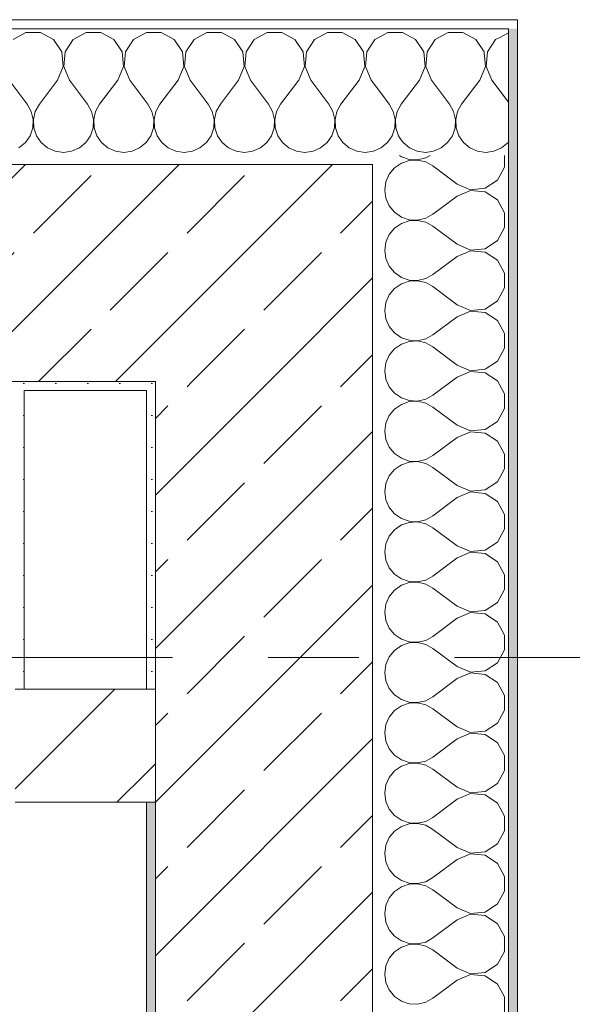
# Model space of a CAD drawing. Header units: metres. Extents: x -3.6 to 84.5, y -11 to 16.8.
# Tile 222 of 225: x 61.9 to 62.5, y 12.8 to 13.9. Entities that reach past the tile are written whole.
import ezdxf

# ---------------------------------------------------------------- set-up
doc = ezdxf.new("R2010")
doc.units = ezdxf.units.M
doc.header["$MEASUREMENT"] = 0
doc.linetypes.add('Strichlinie doppelt', pattern=[0.546806, 0.264583, -0.105833, 0.070556, -0.105833])
doc.linetypes.add('Wipeout_Contour', pattern=[1, 0, -1])
for name, color, linetype in [('451 - Universal.Achsen Raster', 7, 'Continuous'), ('604 - Struktur.Wand Aussen', 7, 'Continuous'), ('605 - Struktur.Wand Innen', 7, 'Continuous'), ('607 - Struktur.Stütze', 7, 'Continuous')]:
    doc.layers.add(name, color=color, linetype=linetype)
pattern_1 = [(45, (0, 0), (-0.01767767, 0.01767767), [0, -0.025])]
pattern_2 = [(45, (0, 0), (-0.06363961, 0.06363961), [])]
pattern_3 = [(0, (0, 0), (0, 0.08660254), [0, -0.05]), (0, (0.025, 0.0433), (0, 0.08660254), [0, -0.05])]
pattern_4 = [(45, (0, 0), (-0.08485281, 0.08485281), []), (45, (-0.04243, 0.04243), (-0.08485281, 0.08485281), [0.09, -0.03])]

# ---------------------------------------------------------------- blocks, each defined once
blk = doc.blocks.new('*X12')
at = {"layer": '604 - Struktur.Wand Aussen', "color": 7, "linetype": 'Continuous', "lineweight": 5}
for p, q in [((62.425, 13.8406), (62.4155, 13.8354)), ((62.4067, 13.8267), (62.4019, 13.8195)), ((62.3996, 13.8033), (62.3982, 13.8182)), ((62.4019, 13.8195), (62.4004, 13.8033)), ((62.3933, 13.7883), (62.3996, 13.8033)), ((62.4004, 13.8033), (62.4067, 13.7883)), ((62.3933, 13.7883), (62.3733, 13.7617)), ((62.4067, 13.7883), (62.425, 13.7639)), ((62.3522, 13.7721), (62.36, 13.7617)), ((62.3645, 13.7536), (62.36, 13.7617)), ((62.3733, 13.7617), (62.3689, 13.7536)), ((62.3665, 13.7447), (62.3645, 13.7536)), ((62.3689, 13.7536), (62.3668, 13.7447)), ((62.3631, 13.7268), (62.3661, 13.7355)), ((62.3661, 13.7355), (62.3665, 13.7447)), ((62.3668, 13.7447), (62.3672, 13.7355)), ((62.3672, 13.7355), (62.3702, 13.7268)), ((62.3048, 13.7248), (62.3087, 13.7192)), ((62.3579, 13.7192), (62.3631, 13.7268)), ((62.3702, 13.7268), (62.3754, 13.7192)), ((62.3087, 13.7192), (62.3158, 13.7133)), ((62.3158, 13.7133), (62.3242, 13.7096)), ((62.3424, 13.7096), (62.3509, 13.7133)), ((62.3509, 13.7133), (62.3579, 13.7192)), ((62.3754, 13.7192), (62.3825, 13.7133)), ((62.3825, 13.7133), (62.3909, 13.7096)), ((62.4091, 13.7096), (62.4175, 13.7133)), ((62.4175, 13.7133), (62.4246, 13.7192)), ((62.4246, 13.7192), (62.425, 13.7198)), ((62.3242, 13.7096), (62.3333, 13.7083)), ((62.3333, 13.7083), (62.3424, 13.7096)), ((62.3909, 13.7096), (62.4, 13.7083)), ((62.4, 13.7083), (62.4091, 13.7096))]:
    blk.add_line(p, q, dxfattribs=at)
blk = doc.blocks.new('*X13')
at = {"layer": '604 - Struktur.Wand Aussen', "color": 7, "linetype": 'Continuous', "lineweight": 5}
for p, q in [((62.2919, 13.8407), (62.285, 13.837)), ((62.3081, 13.8407), (62.2919, 13.8407)), ((62.3224, 13.833), (62.3081, 13.8407)), ((62.3314, 13.8195), (62.3224, 13.833)), ((62.3442, 13.833), (62.3352, 13.8195)), ((62.3585, 13.8407), (62.3442, 13.833)), ((62.3748, 13.8407), (62.3585, 13.8407)), ((62.3891, 13.833), (62.3748, 13.8407)), ((62.3981, 13.8195), (62.3891, 13.833)), ((62.4109, 13.833), (62.4067, 13.8267)), ((62.4155, 13.8354), (62.4109, 13.833)), ((62.333, 13.8033), (62.3314, 13.8195)), ((62.3352, 13.8195), (62.3337, 13.8033)), ((62.3982, 13.8182), (62.3981, 13.8195)), ((62.3267, 13.7883), (62.333, 13.8033)), ((62.3337, 13.8033), (62.34, 13.7883)), ((62.3267, 13.7883), (62.3067, 13.7617)), ((62.34, 13.7883), (62.3522, 13.7721)), ((62.285, 13.7727), (62.2933, 13.7617)), ((62.2978, 13.7536), (62.2933, 13.7617)), ((62.3067, 13.7617), (62.3022, 13.7536)), ((62.2999, 13.7447), (62.2978, 13.7536)), ((62.3022, 13.7536), (62.3001, 13.7447)), ((62.2965, 13.7268), (62.2994, 13.7355)), ((62.2994, 13.7355), (62.2999, 13.7447)), ((62.3001, 13.7447), (62.3006, 13.7355)), ((62.3006, 13.7355), (62.3035, 13.7268)), ((62.2913, 13.7192), (62.2965, 13.7268)), ((62.3035, 13.7268), (62.3048, 13.7248)), ((62.285, 13.714), (62.2913, 13.7192))]:
    blk.add_line(p, q, dxfattribs=at)
blk = doc.blocks.new('*X31')
at = {"layer": '604 - Struktur.Wand Aussen', "color": 7, "linetype": 'Continuous', "lineweight": 5}
for p, q in [((61.8919, 13.8407), (61.8776, 13.833)), ((61.9081, 13.8407), (61.8919, 13.8407)), ((61.9224, 13.833), (61.9081, 13.8407)), ((61.9314, 13.8195), (61.9224, 13.833)), ((61.9442, 13.833), (61.9352, 13.8195)), ((61.9585, 13.8407), (61.9442, 13.833)), ((61.9748, 13.8407), (61.9585, 13.8407)), ((61.9891, 13.833), (61.9748, 13.8407)), ((61.9981, 13.8195), (61.9891, 13.833)), ((62.0109, 13.833), (62.0019, 13.8195)), ((62.0252, 13.8407), (62.0109, 13.833)), ((62.0415, 13.8407), (62.0252, 13.8407)), ((62.0558, 13.833), (62.0415, 13.8407)), ((62.0648, 13.8195), (62.0558, 13.833)), ((62.0776, 13.833), (62.0686, 13.8195)), ((62.0919, 13.8407), (62.0776, 13.833)), ((62.1081, 13.8407), (62.0919, 13.8407)), ((62.1224, 13.833), (62.1081, 13.8407)), ((62.1314, 13.8195), (62.1224, 13.833)), ((62.1442, 13.833), (62.1352, 13.8195)), ((62.1585, 13.8407), (62.1442, 13.833)), ((62.1748, 13.8407), (62.1585, 13.8407)), ((62.1891, 13.833), (62.1748, 13.8407)), ((62.1981, 13.8195), (62.1891, 13.833)), ((62.2109, 13.833), (62.2019, 13.8195)), ((62.2252, 13.8407), (62.2109, 13.833)), ((62.2415, 13.8407), (62.2252, 13.8407)), ((62.2558, 13.833), (62.2415, 13.8407)), ((62.2648, 13.8195), (62.2558, 13.833)), ((62.2776, 13.833), (62.2686, 13.8195)), ((62.285, 13.837), (62.2776, 13.833)), ((61.933, 13.8033), (61.9314, 13.8195)), ((61.9352, 13.8195), (61.9337, 13.8033)), ((61.9996, 13.8033), (61.9981, 13.8195)), ((62.0019, 13.8195), (62.0004, 13.8033)), ((62.0663, 13.8033), (62.0648, 13.8195)), ((62.0686, 13.8195), (62.067, 13.8033)), ((62.133, 13.8033), (62.1314, 13.8195)), ((62.1352, 13.8195), (62.1337, 13.8033)), ((62.1996, 13.8033), (62.1981, 13.8195)), ((62.2019, 13.8195), (62.2004, 13.8033)), ((62.2663, 13.8033), (62.2648, 13.8195)), ((62.2686, 13.8195), (62.267, 13.8033)), ((61.9267, 13.7883), (61.933, 13.8033)), ((61.9337, 13.8033), (61.94, 13.7883)), ((61.9933, 13.7883), (61.9996, 13.8033)), ((62.0004, 13.8033), (62.0067, 13.7883)), ((62.06, 13.7883), (62.0663, 13.8033)), ((62.067, 13.8033), (62.0733, 13.7883)), ((62.1267, 13.7883), (62.133, 13.8033)), ((62.1337, 13.8033), (62.14, 13.7883)), ((62.1933, 13.7883), (62.1996, 13.8033)), ((62.2004, 13.8033), (62.2067, 13.7883)), ((62.26, 13.7883), (62.2663, 13.8033)), ((62.267, 13.8033), (62.2733, 13.7883)), ((61.8733, 13.7883), (61.8933, 13.7617)), ((61.9267, 13.7883), (61.9067, 13.7617)), ((61.94, 13.7883), (61.96, 13.7617)), ((61.9933, 13.7883), (61.9733, 13.7617)), ((62.0067, 13.7883), (62.0267, 13.7617)), ((62.06, 13.7883), (62.04, 13.7617)), ((62.0733, 13.7883), (62.0933, 13.7617)), ((62.1267, 13.7883), (62.1067, 13.7617)), ((62.14, 13.7883), (62.16, 13.7617)), ((62.1933, 13.7883), (62.1733, 13.7617)), ((62.2067, 13.7883), (62.2267, 13.7617)), ((62.26, 13.7883), (62.24, 13.7617)), ((62.2733, 13.7883), (62.285, 13.7727)), ((61.8978, 13.7536), (61.8933, 13.7617)), ((61.9067, 13.7617), (61.9022, 13.7536)), ((61.9645, 13.7536), (61.96, 13.7617)), ((61.9733, 13.7617), (61.9689, 13.7536)), ((62.0311, 13.7536), (62.0267, 13.7617)), ((62.04, 13.7617), (62.0355, 13.7536)), ((62.0978, 13.7536), (62.0933, 13.7617)), ((62.1067, 13.7617), (62.1022, 13.7536)), ((62.1645, 13.7536), (62.16, 13.7617)), ((62.1733, 13.7617), (62.1689, 13.7536)), ((62.2311, 13.7536), (62.2267, 13.7617)), ((62.24, 13.7617), (62.2355, 13.7536)), ((61.8999, 13.7447), (61.8978, 13.7536)), ((61.9022, 13.7536), (61.9001, 13.7447)), ((61.9665, 13.7447), (61.9645, 13.7536)), ((61.9689, 13.7536), (61.9668, 13.7447)), ((62.0332, 13.7447), (62.0311, 13.7536)), ((62.0355, 13.7536), (62.0335, 13.7447)), ((62.0999, 13.7447), (62.0978, 13.7536)), ((62.1022, 13.7536), (62.1001, 13.7447)), ((62.1665, 13.7447), (62.1645, 13.7536)), ((62.1689, 13.7536), (62.1668, 13.7447)), ((62.2332, 13.7447), (62.2311, 13.7536)), ((62.2355, 13.7536), (62.2335, 13.7447)), ((61.8965, 13.7268), (61.8994, 13.7355)), ((61.8994, 13.7355), (61.8999, 13.7447)), ((61.9001, 13.7447), (61.9006, 13.7355)), ((61.9006, 13.7355), (61.9035, 13.7268)), ((61.9631, 13.7268), (61.9661, 13.7355)), ((61.9661, 13.7355), (61.9665, 13.7447)), ((61.9668, 13.7447), (61.9672, 13.7355)), ((61.9672, 13.7355), (61.9702, 13.7268)), ((62.0298, 13.7268), (62.0328, 13.7355)), ((62.0328, 13.7355), (62.0332, 13.7447)), ((62.0335, 13.7447), (62.0339, 13.7355)), ((62.0339, 13.7355), (62.0369, 13.7268)), ((62.0965, 13.7268), (62.0994, 13.7355)), ((62.0994, 13.7355), (62.0999, 13.7447)), ((62.1001, 13.7447), (62.1006, 13.7355)), ((62.1006, 13.7355), (62.1035, 13.7268)), ((62.1631, 13.7268), (62.1661, 13.7355)), ((62.1661, 13.7355), (62.1665, 13.7447)), ((62.1668, 13.7447), (62.1672, 13.7355)), ((62.1672, 13.7355), (62.1702, 13.7268)), ((62.2298, 13.7268), (62.2328, 13.7355)), ((62.2328, 13.7355), (62.2332, 13.7447)), ((62.2335, 13.7447), (62.2339, 13.7355)), ((62.2339, 13.7355), (62.2369, 13.7268)), ((61.8913, 13.7192), (61.8965, 13.7268)), ((61.9035, 13.7268), (61.9087, 13.7192)), ((61.9579, 13.7192), (61.9631, 13.7268)), ((61.9702, 13.7268), (61.9754, 13.7192)), ((62.0246, 13.7192), (62.0298, 13.7268)), ((62.0369, 13.7268), (62.0421, 13.7192)), ((62.0913, 13.7192), (62.0965, 13.7268)), ((62.1035, 13.7268), (62.1087, 13.7192)), ((62.1579, 13.7192), (62.1631, 13.7268)), ((62.1702, 13.7268), (62.1754, 13.7192)), ((62.2246, 13.7192), (62.2298, 13.7268)), ((62.2369, 13.7268), (62.2421, 13.7192)), ((61.8842, 13.7133), (61.8913, 13.7192)), ((61.9087, 13.7192), (61.9158, 13.7133)), ((61.9158, 13.7133), (61.9242, 13.7096)), ((61.9424, 13.7096), (61.9509, 13.7133)), ((61.9509, 13.7133), (61.9579, 13.7192)), ((61.9754, 13.7192), (61.9825, 13.7133)), ((61.9825, 13.7133), (61.9909, 13.7096)), ((62.0091, 13.7096), (62.0175, 13.7133)), ((62.0175, 13.7133), (62.0246, 13.7192)), ((62.0421, 13.7192), (62.0491, 13.7133)), ((62.0491, 13.7133), (62.0576, 13.7096)), ((62.0758, 13.7096), (62.0842, 13.7133)), ((62.0842, 13.7133), (62.0913, 13.7192)), ((62.1087, 13.7192), (62.1158, 13.7133)), ((62.1158, 13.7133), (62.1242, 13.7096)), ((62.1424, 13.7096), (62.1509, 13.7133)), ((62.1509, 13.7133), (62.1579, 13.7192)), ((62.1754, 13.7192), (62.1825, 13.7133)), ((62.1825, 13.7133), (62.1909, 13.7096)), ((62.2091, 13.7096), (62.2175, 13.7133)), ((62.2175, 13.7133), (62.2246, 13.7192)), ((62.2421, 13.7192), (62.2491, 13.7133)), ((62.2491, 13.7133), (62.2576, 13.7096)), ((62.2758, 13.7096), (62.2842, 13.7133)), ((62.2842, 13.7133), (62.285, 13.714)), ((61.9242, 13.7096), (61.9333, 13.7083)), ((61.9333, 13.7083), (61.9424, 13.7096)), ((61.9909, 13.7096), (62, 13.7083)), ((62, 13.7083), (62.0091, 13.7096)), ((62.0576, 13.7096), (62.0667, 13.7083)), ((62.0667, 13.7083), (62.0758, 13.7096)), ((62.1242, 13.7096), (62.1333, 13.7083)), ((62.1333, 13.7083), (62.1424, 13.7096)), ((62.1909, 13.7096), (62.2, 13.7083)), ((62.2, 13.7083), (62.2091, 13.7096)), ((62.2576, 13.7096), (62.2667, 13.7083)), ((62.2667, 13.7083), (62.2758, 13.7096))]:
    blk.add_line(p, q, dxfattribs=at)
blk = doc.blocks.new('*X66')
at = {"layer": '604 - Struktur.Wand Aussen', "color": 7, "linetype": 'Continuous', "lineweight": 5}
for p, q in [((62.3046, 13.705), (62.3068, 13.7035)), ((62.3068, 13.7035), (62.3155, 13.7006)), ((62.3247, 13.7001), (62.3336, 13.7022)), ((62.3336, 13.7022), (62.3387, 13.705)), ((62.4207, 13.6919), (62.4207, 13.705)), ((62.2992, 13.6913), (62.2933, 13.6842)), ((62.3068, 13.6965), (62.2992, 13.6913)), ((62.3155, 13.6994), (62.3068, 13.6965)), ((62.3155, 13.7006), (62.3247, 13.7001)), ((62.3247, 13.6999), (62.3155, 13.6994)), ((62.3336, 13.6978), (62.3247, 13.6999)), ((62.3417, 13.6933), (62.3336, 13.6978)), ((62.3684, 13.6733), (62.3417, 13.6933)), ((62.413, 13.6776), (62.4207, 13.6919)), ((62.2933, 13.6842), (62.2896, 13.6758)), ((62.2896, 13.6758), (62.2884, 13.6667)), ((62.3684, 13.6733), (62.3833, 13.667)), ((62.3995, 13.6686), (62.413, 13.6776)), ((62.2884, 13.6667), (62.2896, 13.6576)), ((62.3684, 13.66), (62.3417, 13.64)), ((62.3833, 13.6663), (62.3684, 13.66)), ((62.3833, 13.667), (62.3995, 13.6686)), ((62.3995, 13.6648), (62.3833, 13.6663)), ((62.413, 13.6558), (62.3995, 13.6648)), ((62.2896, 13.6576), (62.2933, 13.6491)), ((62.2933, 13.6491), (62.2992, 13.6421)), ((62.4207, 13.6415), (62.413, 13.6558)), ((62.2992, 13.6421), (62.3068, 13.6369)), ((62.3068, 13.6369), (62.3155, 13.6339)), ((62.3336, 13.6355), (62.3417, 13.64)), ((62.4207, 13.6252), (62.4207, 13.6415)), ((62.3068, 13.6298), (62.2992, 13.6246)), ((62.3155, 13.6328), (62.3068, 13.6298)), ((62.3155, 13.6339), (62.3247, 13.6335)), ((62.3247, 13.6332), (62.3155, 13.6328)), ((62.3247, 13.6335), (62.3336, 13.6355)), ((62.3336, 13.6311), (62.3247, 13.6332)), ((62.3417, 13.6267), (62.3336, 13.6311)), ((62.3684, 13.6067), (62.3417, 13.6267)), ((62.2933, 13.6175), (62.2896, 13.6091)), ((62.2992, 13.6246), (62.2933, 13.6175)), ((62.413, 13.6109), (62.4207, 13.6252)), ((62.2896, 13.6091), (62.2884, 13.6)), ((62.3684, 13.6067), (62.3833, 13.6004)), ((62.3995, 13.6019), (62.413, 13.6109)), ((62.2884, 13.6), (62.2896, 13.5909)), ((62.3684, 13.5933), (62.3417, 13.5733)), ((62.3833, 13.5996), (62.3684, 13.5933)), ((62.3833, 13.6004), (62.3995, 13.6019)), ((62.3995, 13.5981), (62.3833, 13.5996)), ((62.413, 13.5891), (62.3995, 13.5981)), ((62.2896, 13.5909), (62.2933, 13.5825)), ((62.2933, 13.5825), (62.2992, 13.5754)), ((62.4207, 13.5748), (62.413, 13.5891)), ((62.2992, 13.5754), (62.3068, 13.5702)), ((62.3336, 13.5689), (62.3417, 13.5733)), ((62.4207, 13.5585), (62.4207, 13.5748)), ((62.3068, 13.5631), (62.2992, 13.5579)), ((62.3068, 13.5702), (62.3155, 13.5672)), ((62.3155, 13.5661), (62.3068, 13.5631)), ((62.3155, 13.5672), (62.3247, 13.5668)), ((62.3247, 13.5665), (62.3155, 13.5661)), ((62.3247, 13.5668), (62.3336, 13.5689)), ((62.3336, 13.5645), (62.3247, 13.5665)), ((62.3417, 13.56), (62.3336, 13.5645)), ((62.2933, 13.5509), (62.2896, 13.5424)), ((62.2992, 13.5579), (62.2933, 13.5509)), ((62.3684, 13.54), (62.3417, 13.56)), ((62.413, 13.5442), (62.4207, 13.5585)), ((62.2896, 13.5424), (62.2884, 13.5333)), ((62.3684, 13.54), (62.3833, 13.5337)), ((62.3995, 13.5352), (62.413, 13.5442)), ((62.2884, 13.5333), (62.2896, 13.5242)), ((62.3833, 13.533), (62.3684, 13.5267)), ((62.3833, 13.5337), (62.3995, 13.5352)), ((62.3995, 13.5314), (62.3833, 13.533)), ((62.413, 13.5224), (62.3995, 13.5314)), ((62.2896, 13.5242), (62.2933, 13.5158)), ((62.3684, 13.5267), (62.3417, 13.5067)), ((62.4207, 13.5081), (62.413, 13.5224)), ((62.2933, 13.5158), (62.2992, 13.5087)), ((62.2992, 13.5087), (62.3068, 13.5035)), ((62.3336, 13.5022), (62.3417, 13.5067)), ((62.4207, 13.4919), (62.4207, 13.5081)), ((62.3068, 13.4965), (62.2992, 13.4913)), ((62.3068, 13.5035), (62.3155, 13.5006)), ((62.3155, 13.4994), (62.3068, 13.4965)), ((62.3155, 13.5006), (62.3247, 13.5001)), ((62.3247, 13.4999), (62.3155, 13.4994)), ((62.3247, 13.5001), (62.3336, 13.5022)), ((62.3336, 13.4978), (62.3247, 13.4999)), ((62.3417, 13.4933), (62.3336, 13.4978)), ((62.2992, 13.4913), (62.2933, 13.4842)), ((62.3684, 13.4733), (62.3417, 13.4933)), ((62.413, 13.4776), (62.4207, 13.4919)), ((62.2896, 13.4758), (62.2884, 13.4667)), ((62.2933, 13.4842), (62.2896, 13.4758)), ((62.3995, 13.4686), (62.413, 13.4776)), ((62.2884, 13.4667), (62.2896, 13.4576)), ((62.3684, 13.4733), (62.3833, 13.467)), ((62.3833, 13.4663), (62.3684, 13.46)), ((62.3833, 13.467), (62.3995, 13.4686)), ((62.3995, 13.4648), (62.3833, 13.4663)), ((62.413, 13.4558), (62.3995, 13.4648)), ((62.2896, 13.4576), (62.2933, 13.4491)), ((62.3684, 13.46), (62.3417, 13.44)), ((62.4207, 13.4415), (62.413, 13.4558)), ((62.2933, 13.4491), (62.2992, 13.4421)), ((62.2992, 13.4421), (62.3068, 13.4369)), ((62.4207, 13.4252), (62.4207, 13.4415)), ((62.3068, 13.4369), (62.3155, 13.4339)), ((62.3155, 13.4328), (62.3068, 13.4298)), ((62.3155, 13.4339), (62.3247, 13.4335)), ((62.3247, 13.4332), (62.3155, 13.4328)), ((62.3247, 13.4335), (62.3336, 13.4355)), ((62.3336, 13.4311), (62.3247, 13.4332)), ((62.3336, 13.4355), (62.3417, 13.44)), ((62.3417, 13.4267), (62.3336, 13.4311)), ((62.2992, 13.4246), (62.2933, 13.4175)), ((62.3068, 13.4298), (62.2992, 13.4246)), ((62.3684, 13.4067), (62.3417, 13.4267)), ((62.413, 13.4109), (62.4207, 13.4252)), ((62.2896, 13.4091), (62.2884, 13.4)), ((62.2933, 13.4175), (62.2896, 13.4091)), ((62.3995, 13.4019), (62.413, 13.4109)), ((62.2884, 13.4), (62.2896, 13.3909)), ((62.3684, 13.4067), (62.3833, 13.4004)), ((62.3833, 13.3996), (62.3684, 13.3933)), ((62.3833, 13.4004), (62.3995, 13.4019)), ((62.3995, 13.3981), (62.3833, 13.3996)), ((62.413, 13.3891), (62.3995, 13.3981)), ((62.2896, 13.3909), (62.2933, 13.3825)), ((62.3684, 13.3933), (62.3417, 13.3733)), ((62.4207, 13.3748), (62.413, 13.3891)), ((62.2933, 13.3825), (62.2992, 13.3754)), ((62.2992, 13.3754), (62.3068, 13.3702)), ((62.3068, 13.3702), (62.3155, 13.3672)), ((62.3155, 13.3661), (62.3068, 13.3631)), ((62.3155, 13.3672), (62.3247, 13.3668)), ((62.3247, 13.3665), (62.3155, 13.3661)), ((62.3247, 13.3668), (62.3336, 13.3689)), ((62.3336, 13.3645), (62.3247, 13.3665)), ((62.3336, 13.3689), (62.3417, 13.3733)), ((62.4207, 13.3585), (62.4207, 13.3748)), ((62.2992, 13.3579), (62.2933, 13.3509)), ((62.3068, 13.3631), (62.2992, 13.3579)), ((62.3417, 13.36), (62.3336, 13.3645)), ((62.3684, 13.34), (62.3417, 13.36)), ((62.413, 13.3442), (62.4207, 13.3585)), ((62.2933, 13.3509), (62.2896, 13.3424)), ((62.3995, 13.3352), (62.413, 13.3442)), ((62.2896, 13.3424), (62.2884, 13.3333)), ((62.2884, 13.3333), (62.2896, 13.3242)), ((62.3684, 13.34), (62.3833, 13.3337)), ((62.3833, 13.333), (62.3684, 13.3267)), ((62.3833, 13.3337), (62.3995, 13.3352)), ((62.3995, 13.3314), (62.3833, 13.333)), ((62.2896, 13.3242), (62.2933, 13.3158)), ((62.3684, 13.3267), (62.3417, 13.3067)), ((62.413, 13.3224), (62.3995, 13.3314)), ((62.4207, 13.3081), (62.413, 13.3224)), ((62.2933, 13.3158), (62.2992, 13.3087)), ((62.2992, 13.3087), (62.3068, 13.3035)), ((62.3068, 13.3035), (62.3155, 13.3006)), ((62.3155, 13.3006), (62.3247, 13.3001)), ((62.3247, 13.2999), (62.3155, 13.2994)), ((62.3247, 13.3001), (62.3336, 13.3022)), ((62.3336, 13.2978), (62.3247, 13.2999)), ((62.3336, 13.3022), (62.3417, 13.3067)), ((62.4207, 13.2919), (62.4207, 13.3081)), ((62.2992, 13.2913), (62.2933, 13.2842)), ((62.3068, 13.2965), (62.2992, 13.2913)), ((62.3155, 13.2994), (62.3068, 13.2965)), ((62.3417, 13.2933), (62.3336, 13.2978)), ((62.3684, 13.2733), (62.3417, 13.2933)), ((62.413, 13.2776), (62.4207, 13.2919)), ((62.2933, 13.2842), (62.2896, 13.2758)), ((62.2896, 13.2758), (62.2884, 13.2667)), ((62.3684, 13.2733), (62.3833, 13.267)), ((62.3833, 13.267), (62.3995, 13.2686)), ((62.3995, 13.2686), (62.413, 13.2776)), ((62.2884, 13.2667), (62.2896, 13.2576)), ((62.2896, 13.2576), (62.2933, 13.2491)), ((62.3684, 13.26), (62.3417, 13.24)), ((62.3833, 13.2663), (62.3684, 13.26)), ((62.3995, 13.2648), (62.3833, 13.2663)), ((62.413, 13.2558), (62.3995, 13.2648)), ((62.2933, 13.2491), (62.2992, 13.2421)), ((62.4207, 13.2415), (62.413, 13.2558)), ((62.2992, 13.2421), (62.3068, 13.2369)), ((62.3068, 13.2369), (62.3155, 13.2339)), ((62.3247, 13.2335), (62.3336, 13.2355)), ((62.3336, 13.2355), (62.3417, 13.24)), ((62.4207, 13.2252), (62.4207, 13.2415)), ((62.2992, 13.2246), (62.2933, 13.2175)), ((62.3068, 13.2298), (62.2992, 13.2246)), ((62.3155, 13.2328), (62.3068, 13.2298)), ((62.3155, 13.2339), (62.3247, 13.2335)), ((62.3247, 13.2332), (62.3155, 13.2328)), ((62.3336, 13.2311), (62.3247, 13.2332)), ((62.3417, 13.2267), (62.3336, 13.2311)), ((62.3684, 13.2067), (62.3417, 13.2267)), ((62.413, 13.2109), (62.4207, 13.2252)), ((62.2933, 13.2175), (62.2896, 13.2091)), ((62.2896, 13.2091), (62.2884, 13.2)), ((62.3684, 13.2067), (62.3833, 13.2004)), ((62.3833, 13.2004), (62.3995, 13.2019)), ((62.3995, 13.2019), (62.413, 13.2109)), ((62.2884, 13.2), (62.2896, 13.1909)), ((62.2896, 13.1909), (62.2933, 13.1825)), ((62.3684, 13.1933), (62.3417, 13.1733)), ((62.3833, 13.1996), (62.3684, 13.1933)), ((62.3995, 13.1981), (62.3833, 13.1996)), ((62.413, 13.1891), (62.3995, 13.1981)), ((62.2933, 13.1825), (62.2992, 13.1754)), ((62.4207, 13.1748), (62.413, 13.1891)), ((62.2992, 13.1754), (62.3068, 13.1702)), ((62.3068, 13.1702), (62.3155, 13.1672)), ((62.3247, 13.1668), (62.3336, 13.1689)), ((62.3336, 13.1689), (62.3417, 13.1733)), ((62.4207, 13.1585), (62.4207, 13.1748)), ((62.3068, 13.1631), (62.2992, 13.1579)), ((62.3155, 13.1661), (62.3068, 13.1631)), ((62.3155, 13.1672), (62.3247, 13.1668)), ((62.3247, 13.1665), (62.3155, 13.1661)), ((62.3336, 13.1645), (62.3247, 13.1665)), ((62.3417, 13.16), (62.3336, 13.1645)), ((62.3684, 13.14), (62.3417, 13.16)), ((62.413, 13.1442), (62.4207, 13.1585)), ((62.2933, 13.1509), (62.2896, 13.1424)), ((62.2992, 13.1579), (62.2933, 13.1509)), ((62.2896, 13.1424), (62.2884, 13.1333)), ((62.3684, 13.14), (62.3833, 13.1337)), ((62.3995, 13.1352), (62.413, 13.1442)), ((62.2884, 13.1333), (62.2896, 13.1242)), ((62.3684, 13.1267), (62.3417, 13.1067)), ((62.3833, 13.133), (62.3684, 13.1267)), ((62.3833, 13.1337), (62.3995, 13.1352)), ((62.3995, 13.1314), (62.3833, 13.133)), ((62.413, 13.1224), (62.3995, 13.1314)), ((62.2896, 13.1242), (62.2933, 13.1158)), ((62.2933, 13.1158), (62.2992, 13.1087)), ((62.4207, 13.1081), (62.413, 13.1224)), ((62.2992, 13.1087), (62.3068, 13.1035)), ((62.3336, 13.1022), (62.3417, 13.1067)), ((62.4207, 13.0919), (62.4207, 13.1081)), ((62.3068, 13.0965), (62.2992, 13.0913)), ((62.3068, 13.1035), (62.3155, 13.1006)), ((62.3155, 13.0994), (62.3068, 13.0965)), ((62.3155, 13.1006), (62.3247, 13.1001)), ((62.3247, 13.0999), (62.3155, 13.0994)), ((62.3247, 13.1001), (62.3336, 13.1022)), ((62.3336, 13.0978), (62.3247, 13.0999)), ((62.3417, 13.0933), (62.3336, 13.0978)), ((62.3684, 13.0733), (62.3417, 13.0933)), ((62.2933, 13.0842), (62.2896, 13.0758)), ((62.2992, 13.0913), (62.2933, 13.0842)), ((62.413, 13.0776), (62.4207, 13.0919)), ((62.2896, 13.0758), (62.2884, 13.0667)), ((62.3684, 13.0733), (62.3833, 13.067)), ((62.3995, 13.0686), (62.413, 13.0776)), ((62.2884, 13.0667), (62.2896, 13.0576)), ((62.3833, 13.0663), (62.3684, 13.06)), ((62.3833, 13.067), (62.3995, 13.0686)), ((62.3995, 13.0648), (62.3833, 13.0663)), ((62.413, 13.0558), (62.3995, 13.0648)), ((62.2896, 13.0576), (62.2933, 13.0491)), ((62.2933, 13.0491), (62.2992, 13.0421)), ((62.3684, 13.06), (62.3417, 13.04)), ((62.4207, 13.0415), (62.413, 13.0558)), ((62.2992, 13.0421), (62.3068, 13.0369)), ((62.3336, 13.0355), (62.3417, 13.04)), ((62.4207, 13.0252), (62.4207, 13.0415)), ((62.3068, 13.0298), (62.2992, 13.0246)), ((62.3068, 13.0369), (62.3155, 13.0339)), ((62.3155, 13.0328), (62.3068, 13.0298)), ((62.3155, 13.0339), (62.3247, 13.0335)), ((62.3247, 13.0332), (62.3155, 13.0328)), ((62.3247, 13.0335), (62.3336, 13.0355)), ((62.3336, 13.0311), (62.3247, 13.0332)), ((62.3417, 13.0267), (62.3336, 13.0311)), ((62.2933, 13.0175), (62.2896, 13.0091)), ((62.2992, 13.0246), (62.2933, 13.0175)), ((62.3684, 13.0067), (62.3417, 13.0267)), ((62.413, 13.0109), (62.4207, 13.0252)), ((62.2896, 13.0091), (62.2884, 13)), ((62.3684, 13.0067), (62.3833, 13.0004)), ((62.3995, 13.0019), (62.413, 13.0109)), ((62.2884, 13), (62.2896, 12.9909)), ((62.3833, 12.9996), (62.3684, 12.9933)), ((62.3833, 13.0004), (62.3995, 13.0019)), ((62.3995, 12.9981), (62.3833, 12.9996)), ((62.413, 12.9891), (62.3995, 12.9981)), ((62.2896, 12.9909), (62.2933, 12.9825)), ((62.3684, 12.9933), (62.3417, 12.9733)), ((62.4207, 12.9748), (62.413, 12.9891)), ((62.2933, 12.9825), (62.2992, 12.9754)), ((62.2992, 12.9754), (62.3068, 12.9702)), ((62.3336, 12.9689), (62.3417, 12.9733)), ((62.4207, 12.9585), (62.4207, 12.9748)), ((62.3068, 12.9631), (62.2992, 12.9579)), ((62.3068, 12.9702), (62.3155, 12.9672)), ((62.3155, 12.9661), (62.3068, 12.9631)), ((62.3155, 12.9672), (62.3247, 12.9668)), ((62.3247, 12.9665), (62.3155, 12.9661)), ((62.3247, 12.9668), (62.3336, 12.9689)), ((62.3336, 12.9645), (62.3247, 12.9665)), ((62.3417, 12.96), (62.3336, 12.9645)), ((62.2992, 12.9579), (62.2933, 12.9509)), ((62.3684, 12.94), (62.3417, 12.96)), ((62.413, 12.9442), (62.4207, 12.9585)), ((62.2896, 12.9424), (62.2884, 12.9333)), ((62.2933, 12.9509), (62.2896, 12.9424)), ((62.3995, 12.9352), (62.413, 12.9442)), ((62.2884, 12.9333), (62.2896, 12.9242)), ((62.3684, 12.94), (62.3833, 12.9337)), ((62.3833, 12.933), (62.3684, 12.9267)), ((62.3833, 12.9337), (62.3995, 12.9352)), ((62.3995, 12.9314), (62.3833, 12.933)), ((62.413, 12.9224), (62.3995, 12.9314)), ((62.2896, 12.9242), (62.2933, 12.9158)), ((62.3684, 12.9267), (62.3417, 12.9067)), ((62.4207, 12.9081), (62.413, 12.9224)), ((62.2933, 12.9158), (62.2992, 12.9087)), ((62.2992, 12.9087), (62.3068, 12.9035)), ((62.4207, 12.8919), (62.4207, 12.9081)), ((62.3068, 12.9035), (62.3155, 12.9006)), ((62.3155, 12.8994), (62.3068, 12.8965)), ((62.3155, 12.9006), (62.3247, 12.9001)), ((62.3247, 12.8999), (62.3155, 12.8994)), ((62.3247, 12.9001), (62.3336, 12.9022)), ((62.3336, 12.8978), (62.3247, 12.8999)), ((62.3336, 12.9022), (62.3417, 12.9067)), ((62.3417, 12.8933), (62.3336, 12.8978)), ((62.2992, 12.8913), (62.2933, 12.8842)), ((62.3068, 12.8965), (62.2992, 12.8913)), ((62.3684, 12.8733), (62.3417, 12.8933)), ((62.413, 12.8776), (62.4207, 12.8919)), ((62.2896, 12.8758), (62.2884, 12.8667)), ((62.2933, 12.8842), (62.2896, 12.8758)), ((62.3995, 12.8686), (62.413, 12.8776)), ((62.2884, 12.8667), (62.2896, 12.8576)), ((62.3684, 12.8733), (62.3833, 12.867)), ((62.3833, 12.8663), (62.3684, 12.86)), ((62.3833, 12.867), (62.3995, 12.8686)), ((62.3995, 12.8648), (62.3833, 12.8663)), ((62.413, 12.8558), (62.3995, 12.8648)), ((62.2896, 12.8576), (62.2933, 12.8491)), ((62.3684, 12.86), (62.3417, 12.84)), ((62.4207, 12.8415), (62.413, 12.8558)), ((62.2933, 12.8491), (62.2992, 12.8421)), ((62.2992, 12.8421), (62.3068, 12.8369)), ((62.3068, 12.8369), (62.3155, 12.8339)), ((62.3155, 12.8328), (62.3068, 12.8298)), ((62.3155, 12.8339), (62.3247, 12.8335)), ((62.3247, 12.8332), (62.3155, 12.8328)), ((62.3247, 12.8335), (62.3336, 12.8355)), ((62.3336, 12.8311), (62.3247, 12.8332)), ((62.3336, 12.8355), (62.3417, 12.84)), ((62.4207, 12.8252), (62.4207, 12.8415)), ((62.2992, 12.8246), (62.2933, 12.8175)), ((62.3068, 12.8298), (62.2992, 12.8246)), ((62.3417, 12.8267), (62.3336, 12.8311)), ((62.3684, 12.8067), (62.3417, 12.8267)), ((62.413, 12.8109), (62.4207, 12.8252)), ((62.2933, 12.8175), (62.2896, 12.8091)), ((62.3995, 12.8019), (62.413, 12.8109)), ((62.2896, 12.8091), (62.2884, 12.8)), ((62.2884, 12.8), (62.2896, 12.7909)), ((62.3684, 12.8067), (62.3833, 12.8004)), ((62.3833, 12.7996), (62.3684, 12.7933)), ((62.3833, 12.8004), (62.3995, 12.8019)), ((62.3995, 12.7981), (62.3833, 12.7996)), ((62.2896, 12.7909), (62.2933, 12.7825)), ((62.3684, 12.7933), (62.3417, 12.7733)), ((62.413, 12.7891), (62.3995, 12.7981)), ((62.4207, 12.7748), (62.413, 12.7891)), ((62.2933, 12.7825), (62.2992, 12.7754)), ((62.2992, 12.7754), (62.3068, 12.7702)), ((62.3068, 12.7702), (62.3155, 12.7672)), ((62.3155, 12.7672), (62.3247, 12.7668)), ((62.3247, 12.7668), (62.3336, 12.7689)), ((62.3336, 12.7689), (62.3417, 12.7733)), ((62.4207, 12.7585), (62.4207, 12.7748))]:
    blk.add_line(p, q, dxfattribs=at)

msp = doc.modelspace()

# ---------------------------------------------------------------- hatches: boundary and pattern name
at = {"layer": '604 - Struktur.Wand Aussen', "linetype": 'Continuous', "lineweight": 0, "true_color": 0x000000}
h = msp.add_hatch(dxfattribs=at)
h.set_pattern_fill('Verputz_0001', color=18, style=0, pattern_type=2)
h.set_pattern_definition(pattern_3)
h.paths.add_polyline_path([(62.425, 13.855), (61.15, 13.855), (61.15, 13.845), (62.425, 13.845)])
h = msp.add_hatch(dxfattribs=at)
h.set_pattern_fill('Verputz_0001', color=18, style=0, pattern_type=2)
h.set_pattern_definition(pattern_3)
h.paths.add_polyline_path([(62.425, 13.845), (62.435, 13.845), (62.435, 13.855)])
h = msp.add_hatch(dxfattribs=at)
h.set_pattern_fill('Verputz_0001', color=18, style=0, pattern_type=2)
h.set_pattern_definition(pattern_3)
h.paths.add_polyline_path([(62.425, 13.855), (62.425, 13.845), (62.435, 13.855)])
h = msp.add_hatch(dxfattribs=at)
h.set_pattern_fill('Verputz_0001', color=18, style=0, pattern_type=2)
h.set_pattern_definition(pattern_3)
h.paths.add_polyline_path([(62.425, 7.935), (62.435, 7.935), (62.435, 13.845), (62.425, 13.845)])
h = msp.add_hatch(dxfattribs=at)
h.set_pattern_fill('Beton__Stahlbeton_0001', color=18, style=0, pattern_type=2)
h.set_pattern_definition(pattern_4)
h.paths.add_polyline_path([(61.14, 13.575), (61.14, 13.505), (61.15, 13.505), (61.15, 13.455), (62.035, 13.455), (62.035, 13.695), (61.18, 13.695), (61.18, 13.575), (61.15, 13.575)])
h = msp.add_hatch(dxfattribs=at)
h.set_pattern_fill('Beton__Stahlbeton_0001', color=18, style=0, pattern_type=2)
h.set_pattern_definition(pattern_4)
h.paths.add_polyline_path([(62.035, 13.455), (62.275, 13.455), (62.275, 13.695)])
h = msp.add_hatch(dxfattribs=at)
h.set_pattern_fill('Beton__Stahlbeton_0001', color=18, style=0, pattern_type=2)
h.set_pattern_definition(pattern_4)
h.paths.add_polyline_path([(62.035, 13.455), (62.275, 13.695), (62.035, 13.695)])
h = msp.add_hatch(dxfattribs=at)
h.set_pattern_fill('Gips_0001', color=18, style=0, pattern_type=2)
h.set_pattern_definition(pattern_1)
h.paths.add_polyline_path([(61.89, 13.445), (62.025, 13.445), (62.025, 13.455), (61.89, 13.455)])
h = msp.add_hatch(dxfattribs=at)
h.set_pattern_fill('Gips_0001', color=18, style=0, pattern_type=2)
h.set_pattern_definition(pattern_1)
h.paths.add_polyline_path([(62.025, 13.445), (62.035, 13.445), (62.035, 13.455)])
h = msp.add_hatch(dxfattribs=at)
h.set_pattern_fill('Gips_0001', color=18, style=0, pattern_type=2)
h.set_pattern_definition(pattern_1)
h.paths.add_polyline_path([(62.025, 13.445), (62.035, 13.455), (62.025, 13.455)])
at = {"layer": '607 - Struktur.Stütze', "linetype": 'Continuous', "lineweight": 0, "true_color": 0x000000}
h = msp.add_hatch(dxfattribs=at)
h.set_pattern_fill('Gips_0001', color=18, style=0, pattern_type=2)
h.set_pattern_definition(pattern_1)
h.paths.add_polyline_path([(61.57, 13.455), (61.57, 13.445), (61.58, 13.445), (61.58, 13.45), (61.88, 13.45), (61.88, 13.445), (61.89, 13.445), (61.89, 13.455)])
h = msp.add_hatch(dxfattribs=at)
h.set_pattern_fill('Gips_0001', color=18, style=0, pattern_type=2)
h.set_pattern_definition(pattern_1)
h.paths.add_polyline_path([(61.88, 13.445), (61.88, 13.115), (61.89, 13.115), (61.89, 13.445)])

# ---------------------------------------------------------------- linework, layer by layer
at = {"layer": '451 - Universal.Achsen Raster', "color": 160, "linetype": 'Strichlinie doppelt', "lineweight": 9, "true_color": 0x3232ff}
msp.add_line((64.935, 13.15), (-3.175, 13.15), dxfattribs=at)
at = {"layer": '604 - Struktur.Wand Aussen', "color": 7, "linetype": 'Continuous', "lineweight": 5}
for p, q in [((62.285, 13.845), (61.18, 13.845)), ((62.425, 13.845), (62.285, 13.845)), ((62.425, 13.705), (62.425, 13.845)), ((62.425, 13.705), (62.425, 13.845)), ((62.425, 7.935), (62.425, 13.705))]:
    msp.add_line(p, q, dxfattribs=at)
at = {"layer": '604 - Struktur.Wand Aussen', "color": 7, "linetype": 'Continuous', "lineweight": 13}
for p, q in [((62.035, 13.695), (61.18, 13.695)), ((62.275, 13.695), (62.035, 13.695)), ((62.275, 13.455), (62.275, 13.695)), ((62.275, 13.455), (62.275, 13.695)), ((61.15, 13.455), (62.035, 13.455)), ((62.035, 13.445), (62.035, 13.455)), ((62.035, 13.445), (62.035, 13.455)), ((62.275, 7.935), (62.275, 13.455))]:
    msp.add_line(p, q, dxfattribs=at)
at = {"layer": '604 - Struktur.Wand Aussen', "color": 7, "linetype": 'Continuous', "lineweight": 5, "flags": 128}
for points in [[(62.435, 13.855), (61.15, 13.855)], [(62.435, 13.855), (62.435, 13.845)], [(62.435, 7.935), (62.435, 13.845)], [(61.89, 13.445), (62.025, 13.445)]]:
    msp.add_lwpolyline(points, dxfattribs=at)
at = {"layer": '607 - Struktur.Stütze', "color": 7, "linetype": 'Continuous', "lineweight": 5, "flags": 128}
msp.add_lwpolyline([(61.89, 13.115), (61.89, 13.445)], dxfattribs=at)

# ---------------------------------------------------------------- block references
at = {"layer": '604 - Struktur.Wand Aussen', "color": 7, "lineweight": 18}
for name in ['*X31', '*X13', '*X12', '*X66']:
    msp.add_blockref(name, (0, 0), dxfattribs=at)

# ---------------------------------------------------------------- wipeouts: each hides what was drawn before it
at = {"color": 254, "linetype": 'Wipeout_Contour', "lineweight": 0, "ltscale": 253.561242}
msp.add_wipeout([(62.025, 13.115), (62.025, 12.99), (62.035, 12.99), (62.035, 13.115)], dxfattribs=at).dxf.layer = '605 - Struktur.Wand Innen'

# ---------------------------------------------------------------- next in the draw order: hatches: boundary and pattern name
at = {"layer": '604 - Struktur.Wand Aussen', "linetype": 'Continuous', "lineweight": 0, "true_color": 0x000000}
h = msp.add_hatch(dxfattribs=at)
h.set_pattern_fill('Beton__Stahlbeton_0001', color=18, style=0, pattern_type=2)
h.set_pattern_definition(pattern_4)
h.paths.add_polyline_path([(62.035, 7.935), (62.085, 7.935), (62.155, 7.935), (62.275, 7.935), (62.275, 13.455), (62.035, 13.455)])
at = {"layer": '605 - Struktur.Wand Innen', "linetype": 'Continuous', "lineweight": 0, "true_color": 0x000000}
h = msp.add_hatch(dxfattribs=at)
h.set_pattern_fill('MW_Ziegel_0001', color=18, style=0, pattern_type=2)
h.set_pattern_definition(pattern_2)
h.paths.add_polyline_path([(62.025, 13.115), (62.025, 12.99), (62.035, 12.99), (62.035, 13.115)])

# ---------------------------------------------------------------- next in the draw order: linework, layer by layer
at = {"layer": '604 - Struktur.Wand Aussen', "color": 7, "linetype": 'Continuous', "lineweight": 13}
for p, q in [((62.035, 13.445), (62.035, 13.115)), ((62.035, 12.99), (62.035, 13.115)), ((62.035, 12.99), (62.035, 13.115)), ((62.035, 12.99), (62.035, 8.51))]:
    msp.add_line(p, q, dxfattribs=at)

# ---------------------------------------------------------------- next in the draw order: wipeouts: each hides what was drawn before it
at = {"color": 254, "linetype": 'Wipeout_Contour', "lineweight": 0, "ltscale": 253.257408}
msp.add_wipeout([(61.88, 12.99), (62.025, 12.99), (62.025, 13.115), (61.88, 13.115)], dxfattribs=at).dxf.layer = '605 - Struktur.Wand Innen'

# ---------------------------------------------------------------- next in the draw order: hatches: boundary and pattern name
at = {"layer": '604 - Struktur.Wand Aussen', "linetype": 'Continuous', "lineweight": 0, "true_color": 0x000000}
h = msp.add_hatch(dxfattribs=at)
h.set_pattern_fill('Gips_0001', color=18, style=0, pattern_type=2)
h.set_pattern_definition(pattern_1)
h.paths.add_polyline_path([(62.025, 13.445), (62.025, 13.115), (62.035, 13.115), (62.035, 13.445)])
h = msp.add_hatch(dxfattribs=at)
h.set_pattern_fill('Gips_0001', color=18, style=0, pattern_type=2)
h.set_pattern_definition(pattern_1)
h.paths.add_polyline_path([(62.025, 12.99), (62.025, 8.51), (62.035, 8.51), (62.035, 12.99)])
at = {"layer": '605 - Struktur.Wand Innen', "linetype": 'Continuous', "lineweight": 0, "true_color": 0x000000}
h = msp.add_hatch(dxfattribs=at)
h.set_pattern_fill('MW_Ziegel_0001', color=18, style=0, pattern_type=2)
h.set_pattern_definition(pattern_2)
h.paths.add_polyline_path([(61.88, 12.99), (62.025, 12.99), (62.025, 13.115), (61.88, 13.115)])

# ---------------------------------------------------------------- next in the draw order: linework, layer by layer
at = {"layer": '604 - Struktur.Wand Aussen', "color": 7, "linetype": 'Continuous', "lineweight": 18}
for p, q in [((62.035, 13.115), (62.025, 13.115)), ((62.035, 13.115), (62.025, 13.115)), ((62.025, 12.99), (62.035, 12.99)), ((62.025, 12.99), (62.035, 12.99))]:
    msp.add_line(p, q, dxfattribs=at)
at = {"layer": '604 - Struktur.Wand Aussen', "color": 7, "linetype": 'Continuous', "lineweight": 5, "flags": 128}
for points in [[(62.025, 13.445), (62.025, 13.115)], [(62.025, 12.99), (62.025, 8.51)]]:
    msp.add_lwpolyline(points, dxfattribs=at)
at = {"layer": '605 - Struktur.Wand Innen', "color": 7, "linetype": 'Continuous', "lineweight": 18, "flags": 128}
for points in [[(62.025, 13.115), (61.88, 13.115)], [(61.88, 12.99), (62.025, 12.99)]]:
    msp.add_lwpolyline(points, dxfattribs=at)

doc.saveas('drawing.dxf')
